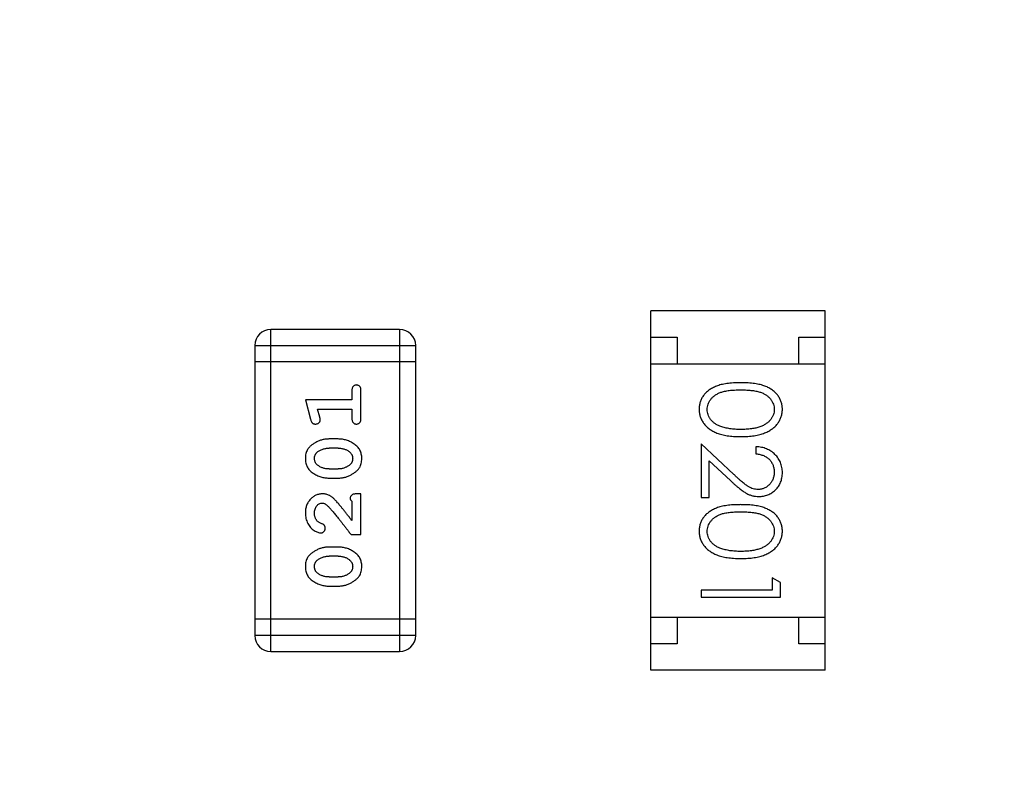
# Model space of a CAD drawing. Header units: millimetres. Extents: x 563 to 681, y 173 to 284.
# Tile 22 of 167: x 612.26 to 614.13, y 189.61 to 191.02. Entities that reach past the tile are written whole.
import ezdxf

# ---------------------------------------------------------------- set-up
doc = ezdxf.new("R2010")
doc.units = ezdxf.units.MM
doc.header["$LTSCALE"] = 30.734
doc.header["$PDMODE"] = 3
doc.header["$PDSIZE"] = 0.3125
doc.layers.get('0').update_dxf_attribs({"linetype": 'CONTINUOUS'})
doc.layers.get('Defpoints').update_dxf_attribs({"linetype": 'CONTINUOUS'})
doc.layers.add('dim', color=6, linetype='CONTINUOUS', lineweight=9)
doc.styles.add('Verdana', font='verdana.ttf', dxfattribs={"height": 2.5})
doc.dimstyles.new('aaaaaaaa 3.0', dxfattribs={"dimtxt": 2.5, "dimasz": 1.5, "dimexe": 1.25, "dimexo": 0.625, "dimtad": 1, "dimdec": 1, "dimzin": 9, "dimdsep": 46, "dimtxsty": 'Verdana', "dimcen": 0, "dimazin": 0, "dimtfac": 1, "dimtofl": 0, "dimtmove": 0, "dimatfit": 3, "dimfxl": 1, "dimlwd": 25, "dimlwe": 25, "dimarcsym": 0})

# ---------------------------------------------------------------- blocks, each defined once
blk = doc.blocks.new('*D29')
at = {"layer": 'Defpoints', "color": 0}
for p in [(620.4995, 197.4502), (610.3968, 193.4054), (620.4995, 189.6065)]:
    blk.add_point(p, dxfattribs=at)
at = {"layer": 'dim', "color": 0, "lineweight": 25}
for p, q in [((610.3968, 194.0304), (610.3968, 198.7002)), ((620.4995, 190.2315), (620.4995, 198.7002)), ((611.8968, 197.4502), (618.9995, 197.4502))]:
    blk.add_line(p, q, dxfattribs=at)
at = {"layer": 'dim', "color": 0}
for points in [[(611.8968, 197.7002), (611.8968, 197.2002), (610.3968, 197.4502)], [(618.9995, 197.2002), (618.9995, 197.7002), (620.4995, 197.4502)]]:
    blk.add_solid(points, dxfattribs=at)
at = {"layer": 'dim', "color": 0, "insert": (615.4482, 199.3765), "char_height": 2.5, "attachment_point": 5, "style": 'Verdana'}
blk.add_mtext('10.1', dxfattribs=at)

msp = doc.modelspace()

# ---------------------------------------------------------------- linework, layer by layer
at = {"linetype": 'Continuous'}
for p, q in [((613.4576, 189.7905), (613.4576, 190.4705)), ((613.7876, 190.4705), (613.4576, 190.4705)), ((613.7876, 189.7905), (613.7876, 190.4705)), ((612.7378, 189.8256), (612.7378, 190.4352)), ((612.9816, 190.4352), (612.7378, 190.4352)), ((612.9816, 190.4352), (612.9816, 189.8256)), ((613.4576, 190.4205), (613.5076, 190.4205)), ((613.5076, 190.4205), (613.5076, 190.3705)), ((613.7376, 190.3705), (613.7376, 190.4205)), ((613.7376, 190.4205), (613.7876, 190.4205)), ((612.7073, 190.4048), (612.7073, 189.8561)), ((612.7073, 190.4048), (613.0121, 190.4048)), ((613.0121, 189.8561), (613.0121, 190.4048)), ((613.0121, 190.3743), (612.7073, 190.3743)), ((613.4576, 190.3705), (613.7876, 190.3705)), ((612.8912, 190.3192), (612.8912, 190.3019)), ((612.9085, 190.2673), (612.9085, 190.3192)), ((612.8031, 190.3019), (612.813, 190.2653)), ((612.8912, 190.3019), (612.8031, 190.3019)), ((612.8304, 190.2696), (612.8262, 190.2846)), ((612.8262, 190.2846), (612.8912, 190.2846)), ((612.8912, 190.2846), (612.8912, 190.2673)), ((612.8654, 190.228), (612.8477, 190.228)), ((612.8652, 190.2107), (612.848, 190.2107)), ((613.5529, 190.219), (613.5529, 190.1171)), ((613.6149, 190.1609), (613.5529, 190.219)), ((613.6567, 190.2133), (613.6567, 190.1998)), ((612.848, 190.1713), (612.8652, 190.1713)), ((613.5682, 190.1171), (613.5682, 190.1869)), ((613.5682, 190.1869), (613.6083, 190.1494)), ((612.8477, 190.154), (612.8654, 190.154)), ((612.9085, 190.1241), (612.9006, 190.1241)), ((612.9085, 190.0471), (612.9085, 190.1241)), ((613.5529, 190.1171), (613.5682, 190.1171)), ((612.8912, 190.11), (612.8912, 190.0738)), ((612.8896, 190.0471), (612.9085, 190.0471)), ((612.8654, 190.0235), (612.8477, 190.0235)), ((612.8652, 190.0062), (612.848, 190.0062)), ((612.848, 189.9668), (612.8652, 189.9668)), ((613.6875, 189.9652), (613.6875, 189.9421)), ((613.7029, 189.9564), (613.6875, 189.9652)), ((612.8477, 189.9495), (612.8654, 189.9495)), ((613.7029, 189.9287), (613.7029, 189.9564)), ((613.5529, 189.9421), (613.5529, 189.9287)), ((613.6875, 189.9421), (613.5529, 189.9421)), ((613.5529, 189.9287), (613.7029, 189.9287)), ((613.4576, 189.8905), (613.7876, 189.8905)), ((613.5076, 189.8905), (613.5076, 189.8405)), ((613.7376, 189.8405), (613.7376, 189.8905)), ((613.0121, 189.8866), (612.7073, 189.8866)), ((613.0121, 189.8561), (612.7073, 189.8561)), ((613.5076, 189.8405), (613.4576, 189.8405)), ((613.7876, 189.8405), (613.7376, 189.8405)), ((612.7378, 189.8256), (612.9816, 189.8256)), ((613.7876, 189.7905), (613.4576, 189.7905))]:
    msp.add_line(p, q, dxfattribs=at)
for centre, start, end in [((612.7378, 190.4048), 90, 180), ((612.9816, 190.4048), 0, 90), ((612.7378, 189.8561), 180, 270), ((612.9816, 189.8561), 270, 0)]:
    msp.add_arc(centre, 0.0305, start, end, dxfattribs=at)
for points, knots in [([(612.8998, 190.3302), (612.8992, 190.3302), (612.898, 190.3301), (612.8964, 190.3296), (612.8949, 190.3288), (612.8935, 190.3276), (612.8925, 190.3261), (612.8917, 190.3241), (612.8912, 190.3218), (612.8912, 190.3201), (612.8912, 190.3192)], [0, 0, 0, 0, 0.11517, 0.223509, 0.328254, 0.438012, 0.553651, 0.682263, 0.830856, 1, 1, 1, 1]), ([(612.9085, 190.3192), (612.9085, 190.3201), (612.9084, 190.3218), (612.908, 190.3241), (612.9072, 190.3261), (612.9062, 190.3276), (612.9048, 190.3288), (612.9033, 190.3296), (612.9016, 190.3301), (612.9004, 190.3302), (612.8998, 190.3302)], [0, 0, 0, 0, 0.169012, 0.317488, 0.445429, 0.560977, 0.67065, 0.776666, 0.88492, 1, 1, 1, 1]), ([(613.6278, 190.3344), (613.6254, 190.3344), (613.6208, 190.3344), (613.614, 190.3341), (613.6076, 190.3336), (613.6017, 190.3329), (613.5962, 190.332), (613.591, 190.3309), (613.5863, 190.3296), (613.582, 190.3281), (613.578, 190.3264), (613.5742, 190.3245), (613.5708, 190.3225), (613.5676, 190.3203), (613.5646, 190.318), (613.5619, 190.3156), (613.5594, 190.3129), (613.5572, 190.3101), (613.5553, 190.3072), (613.5536, 190.3042), (613.5522, 190.3011), (613.551, 190.2979), (613.5501, 190.2946), (613.5495, 190.2912), (613.5491, 190.2878), (613.549, 190.2855), (613.549, 190.2843)], [0, 0, 0, 0, 0.068113, 0.132564, 0.193427, 0.250218, 0.303569, 0.353576, 0.400235, 0.443586, 0.484619, 0.524292, 0.56238, 0.599049, 0.63494, 0.669782, 0.704009, 0.737842, 0.771098, 0.803896, 0.836415, 0.868639, 0.900715, 0.933378, 0.966213, 1, 1, 1, 1]), ([(613.5644, 190.2838), (613.5645, 190.2855), (613.5646, 190.2888), (613.5659, 190.2937), (613.568, 190.2984), (613.5704, 190.3022), (613.5727, 190.305), (613.5746, 190.3071), (613.5768, 190.309), (613.5791, 190.3107), (613.5816, 190.3124), (613.5843, 190.3138), (613.5872, 190.3152), (613.5903, 190.3164), (613.5937, 190.3175), (613.5975, 190.3184), (613.6016, 190.3192), (613.6061, 190.3199), (613.611, 190.3203), (613.6163, 190.3207), (613.622, 190.3209), (613.6258, 190.321), (613.6279, 190.321)], [0, 0, 0, 0, 0.060034, 0.120278, 0.182348, 0.247919, 0.281641, 0.315701, 0.350322, 0.385703, 0.421819, 0.459196, 0.497866, 0.538301, 0.58121, 0.628183, 0.679403, 0.734699, 0.794074, 0.858416, 0.927049, 1, 1, 1, 1]), ([(613.7067, 190.2843), (613.7067, 190.2855), (613.7066, 190.2878), (613.7062, 190.2912), (613.7056, 190.2946), (613.7046, 190.2979), (613.7035, 190.3011), (613.702, 190.3042), (613.7003, 190.3073), (613.6983, 190.3102), (613.6961, 190.313), (613.6937, 190.3157), (613.691, 190.3182), (613.688, 190.3205), (613.6848, 190.3226), (613.6813, 190.3247), (613.6776, 190.3265), (613.6737, 190.3282), (613.6694, 190.3296), (613.6647, 190.3309), (613.6596, 190.332), (613.654, 190.3329), (613.6481, 190.3336), (613.6417, 190.3341), (613.6349, 190.3344), (613.6302, 190.3344), (613.6278, 190.3344)], [0, 0, 0, 0, 0.033742, 0.066533, 0.099153, 0.13154, 0.164087, 0.196563, 0.229707, 0.263315, 0.297504, 0.331686, 0.366482, 0.4021, 0.438958, 0.476748, 0.515985, 0.556589, 0.599519, 0.645765, 0.695487, 0.748721, 0.805687, 0.866754, 0.931405, 1, 1, 1, 1]), ([(613.6279, 190.321), (613.6299, 190.321), (613.6338, 190.3209), (613.6394, 190.3207), (613.6447, 190.3203), (613.6496, 190.3198), (613.6541, 190.3192), (613.6583, 190.3184), (613.662, 190.3175), (613.6655, 190.3164), (613.6686, 190.3152), (613.6715, 190.3138), (613.6742, 190.3123), (613.6767, 190.3107), (613.679, 190.3089), (613.6811, 190.307), (613.6831, 190.305), (613.6853, 190.3022), (613.6877, 190.2984), (613.6898, 190.2937), (613.6911, 190.2888), (613.6912, 190.2855), (613.6913, 190.2838)], [0, 0, 0, 0, 0.073302, 0.142286, 0.206253, 0.266017, 0.321612, 0.372532, 0.419497, 0.462398, 0.502825, 0.541489, 0.579034, 0.615143, 0.650298, 0.684912, 0.718701, 0.752189, 0.817245, 0.879117, 0.939613, 1, 1, 1, 1]), ([(613.549, 190.2843), (613.549, 190.2831), (613.5491, 190.2807), (613.5495, 190.2772), (613.5502, 190.2738), (613.5511, 190.2704), (613.5523, 190.2672), (613.5537, 190.2639), (613.5555, 190.2609), (613.5575, 190.2578), (613.5597, 190.255), (613.5623, 190.2522), (613.565, 190.2496), (613.5681, 190.2472), (613.5714, 190.245), (613.575, 190.2429), (613.5788, 190.241), (613.5828, 190.2392), (613.5872, 190.2376), (613.592, 190.2363), (613.5971, 190.2351), (613.6025, 190.2341), (613.6083, 190.2334), (613.6145, 190.2329), (613.621, 190.2326), (613.6255, 190.2325), (613.6278, 190.2325)], [0, 0, 0, 0, 0.033824, 0.067298, 0.10028, 0.133019, 0.165736, 0.198792, 0.232372, 0.266409, 0.301016, 0.336196, 0.371972, 0.408574, 0.446394, 0.485225, 0.525372, 0.567224, 0.611081, 0.65775, 0.70702, 0.759235, 0.814484, 0.873227, 0.934937, 1, 1, 1, 1]), ([(613.5901, 190.2516), (613.5891, 190.252), (613.587, 190.2528), (613.5841, 190.2541), (613.5814, 190.2556), (613.5789, 190.2572), (613.5766, 190.2589), (613.5744, 190.2608), (613.5725, 190.2628), (613.5703, 190.2656), (613.5679, 190.2693), (613.5659, 190.274), (613.5646, 190.2788), (613.5645, 190.2822), (613.5644, 190.2838)], [0, 0, 0, 0, 0.075949, 0.148549, 0.218996, 0.286119, 0.351826, 0.416074, 0.478265, 0.540325, 0.660405, 0.774606, 0.887187, 1, 1, 1, 1]), ([(613.6278, 190.2325), (613.6301, 190.2325), (613.6346, 190.2326), (613.6412, 190.2329), (613.6474, 190.2334), (613.6532, 190.2342), (613.6587, 190.2351), (613.6638, 190.2363), (613.6685, 190.2377), (613.673, 190.2393), (613.6771, 190.2411), (613.6809, 190.243), (613.6844, 190.2451), (613.6878, 190.2474), (613.6908, 190.2498), (613.6936, 190.2523), (613.6961, 190.2551), (613.6983, 190.2579), (613.7003, 190.2609), (613.702, 190.264), (613.7035, 190.2672), (613.7046, 190.2704), (613.7056, 190.2738), (613.7062, 190.2772), (613.7066, 190.2807), (613.7067, 190.2831), (613.7067, 190.2843)], [0, 0, 0, 0, 0.065278, 0.127205, 0.186168, 0.241675, 0.294115, 0.343609, 0.390387, 0.434463, 0.476646, 0.517002, 0.555936, 0.593716, 0.630057, 0.665601, 0.700745, 0.734917, 0.768681, 0.802087, 0.834849, 0.867433, 0.900138, 0.932806, 0.966212, 1, 1, 1, 1]), ([(613.6913, 190.2838), (613.6912, 190.2822), (613.6911, 190.2789), (613.6898, 190.274), (613.6877, 190.2694), (613.6853, 190.2656), (613.683, 190.2628), (613.681, 190.2607), (613.6788, 190.2588), (613.6763, 190.257), (613.6736, 190.2553), (613.6707, 190.2537), (613.6675, 190.2523), (613.6641, 190.251), (613.6604, 190.2498), (613.6565, 190.2487), (613.6523, 190.2479), (613.6479, 190.2472), (613.6433, 190.2467), (613.6383, 190.2462), (613.6332, 190.246), (613.6297, 190.246), (613.6279, 190.246)], [0, 0, 0, 0, 0.059689, 0.119507, 0.181075, 0.246162, 0.279894, 0.314468, 0.350403, 0.387474, 0.426147, 0.466624, 0.508745, 0.553328, 0.600058, 0.649177, 0.700552, 0.754894, 0.811825, 0.871514, 0.934319, 1, 1, 1, 1]), ([(612.813, 190.2653), (612.8132, 190.2645), (612.8137, 190.2629), (612.8145, 190.2608), (612.8155, 190.2592), (612.8165, 190.258), (612.8177, 190.2572), (612.819, 190.2567), (612.8205, 190.2563), (612.8216, 190.2563), (612.8221, 190.2563)], [0, 0, 0, 0, 0.187321, 0.344927, 0.475328, 0.579604, 0.674244, 0.773631, 0.882025, 1, 1, 1, 1]), ([(612.8221, 190.2563), (612.8228, 190.2563), (612.824, 190.2564), (612.8257, 190.2568), (612.8273, 190.2575), (612.8287, 190.2586), (612.8299, 190.2598), (612.8308, 190.2611), (612.8313, 190.2626), (612.8314, 190.2637), (612.8314, 190.2642)], [0, 0, 0, 0, 0.138815, 0.27042, 0.39836, 0.52875, 0.654955, 0.771147, 0.884581, 1, 1, 1, 1]), ([(612.8314, 190.2642), (612.8314, 190.2645), (612.8313, 190.2653), (612.8311, 190.2665), (612.8308, 190.268), (612.8305, 190.269), (612.8304, 190.2696)], [0, 0, 0, 0, 0.183151, 0.413144, 0.682305, 1, 1, 1, 1]), ([(612.8912, 190.2673), (612.8912, 190.2664), (612.8912, 190.2647), (612.8917, 190.2624), (612.8925, 190.2604), (612.8935, 190.2589), (612.8949, 190.2577), (612.8964, 190.2569), (612.898, 190.2564), (612.8992, 190.2563), (612.8998, 190.2563)], [0, 0, 0, 0, 0.169102, 0.317658, 0.446239, 0.563118, 0.671828, 0.776546, 0.884858, 1, 1, 1, 1]), ([(612.8998, 190.2563), (612.9004, 190.2563), (612.9016, 190.2564), (612.9033, 190.2569), (612.9048, 190.2577), (612.9062, 190.2589), (612.9072, 190.2604), (612.908, 190.2624), (612.9084, 190.2647), (612.9085, 190.2664), (612.9085, 190.2673)], [0, 0, 0, 0, 0.115051, 0.223278, 0.329269, 0.437893, 0.554681, 0.682591, 0.83103, 1, 1, 1, 1]), ([(613.6279, 190.246), (613.626, 190.246), (613.6225, 190.246), (613.6173, 190.2463), (613.6123, 190.2467), (613.6074, 190.2473), (613.6028, 190.2482), (613.5984, 190.2491), (613.5942, 190.2503), (613.5915, 190.2512), (613.5901, 190.2516)], [0, 0, 0, 0, 0.141157, 0.277773, 0.409244, 0.535676, 0.657497, 0.775458, 0.889412, 1, 1, 1, 1]), ([(612.8477, 190.228), (612.8466, 190.2279), (612.8445, 190.2279), (612.8413, 190.2276), (612.8382, 190.2271), (612.8351, 190.2264), (612.832, 190.2255), (612.829, 190.2244), (612.826, 190.2231), (612.8231, 190.2216), (612.8204, 190.22), (612.8179, 190.2184), (612.8155, 190.2167), (612.8134, 190.215), (612.8116, 190.2133), (612.8099, 190.2116), (612.8085, 190.2099), (612.8069, 190.2075), (612.8053, 190.2043), (612.804, 190.2002), (612.8032, 190.1956), (612.8031, 190.1925), (612.8031, 190.1908)], [0, 0, 0, 0, 0.049855, 0.099516, 0.148482, 0.19758, 0.246804, 0.296268, 0.346517, 0.397047, 0.446826, 0.49336, 0.537801, 0.579207, 0.617974, 0.654833, 0.689171, 0.722088, 0.786392, 0.853518, 0.924186, 1, 1, 1, 1]), ([(612.9101, 190.1911), (612.91, 190.1925), (612.91, 190.1953), (612.9092, 190.1994), (612.9081, 190.2033), (612.9065, 190.2068), (612.9045, 190.2102), (612.902, 190.2132), (612.899, 190.216), (612.8956, 190.2185), (612.8921, 190.2207), (612.8884, 190.2226), (612.8847, 190.2243), (612.8809, 190.2256), (612.8771, 190.2267), (612.8733, 190.2274), (612.8694, 190.2279), (612.8668, 190.2279), (612.8654, 190.228)], [0, 0, 0, 0, 0.067217, 0.131051, 0.19272, 0.252824, 0.312745, 0.373449, 0.436041, 0.501494, 0.567761, 0.632087, 0.695096, 0.757109, 0.817993, 0.878657, 0.939311, 1, 1, 1, 1]), ([(612.8257, 190.2031), (612.8265, 190.2037), (612.8281, 190.2049), (612.8306, 190.2064), (612.8333, 190.2078), (612.836, 190.2088), (612.8389, 190.2097), (612.8418, 190.2102), (612.8449, 190.2106), (612.8469, 190.2106), (612.848, 190.2107)], [0, 0, 0, 0, 0.125331, 0.248948, 0.371201, 0.494032, 0.616811, 0.742104, 0.868849, 1, 1, 1, 1]), ([(612.8652, 190.2107), (612.8662, 190.2106), (612.8683, 190.2106), (612.8714, 190.2103), (612.8743, 190.2097), (612.8771, 190.2089), (612.8798, 190.2079), (612.8823, 190.2066), (612.8847, 190.2052), (612.8862, 190.204), (612.887, 190.2034)], [0, 0, 0, 0, 0.135449, 0.266263, 0.393429, 0.516942, 0.639128, 0.758779, 0.879341, 1, 1, 1, 1]), ([(613.7067, 190.1644), (613.7067, 190.166), (613.7066, 190.1693), (613.7059, 190.1742), (613.7048, 190.1788), (613.7033, 190.1832), (613.7013, 190.1874), (613.6988, 190.1914), (613.696, 190.1953), (613.6927, 190.1988), (613.6891, 190.2021), (613.6852, 190.205), (613.681, 190.2074), (613.6766, 190.2094), (613.672, 190.2111), (613.6671, 190.2122), (613.662, 190.213), (613.6585, 190.2132), (613.6567, 190.2133)], [0, 0, 0, 0, 0.06445, 0.126725, 0.187421, 0.247417, 0.306749, 0.366595, 0.427749, 0.490235, 0.553031, 0.614805, 0.676505, 0.738096, 0.801021, 0.864897, 0.931209, 1, 1, 1, 1]), ([(612.8031, 190.1908), (612.8031, 190.1894), (612.8032, 190.1866), (612.8039, 190.1825), (612.805, 190.1787), (612.8066, 190.1751), (612.8087, 190.1718), (612.8112, 190.1687), (612.8142, 190.1659), (612.8176, 190.1635), (612.8211, 190.1613), (612.8248, 190.1594), (612.8285, 190.1577), (612.8323, 190.1564), (612.8361, 190.1553), (612.8399, 190.1546), (612.8438, 190.1541), (612.8464, 190.1541), (612.8477, 190.154)], [0, 0, 0, 0, 0.06692, 0.130834, 0.19258, 0.252759, 0.312631, 0.373411, 0.436359, 0.501894, 0.568244, 0.632472, 0.69556, 0.757163, 0.818592, 0.878885, 0.939235, 1, 1, 1, 1]), ([(612.8204, 190.191), (612.8204, 190.1916), (612.8204, 190.1928), (612.8207, 190.1946), (612.8211, 190.1963), (612.8217, 190.1979), (612.8224, 190.1994), (612.8233, 190.2007), (612.8244, 190.202), (612.8253, 190.2027), (612.8257, 190.2031)], [0, 0, 0, 0, 0.138115, 0.270177, 0.397547, 0.520057, 0.63869, 0.757499, 0.878226, 1, 1, 1, 1]), ([(612.8262, 190.1786), (612.8257, 190.179), (612.8248, 190.1798), (612.8237, 190.1811), (612.8226, 190.1825), (612.8218, 190.1841), (612.8212, 190.1857), (612.8207, 190.1874), (612.8205, 190.1891), (612.8204, 190.1903), (612.8204, 190.191)], [0, 0, 0, 0, 0.13042, 0.256046, 0.378133, 0.498725, 0.620452, 0.742761, 0.869406, 1, 1, 1, 1]), ([(612.8654, 190.154), (612.8665, 190.154), (612.8687, 190.1541), (612.8718, 190.1544), (612.875, 190.1549), (612.878, 190.1556), (612.8811, 190.1564), (612.8841, 190.1576), (612.8871, 190.1588), (612.8899, 190.1603), (612.8927, 190.1619), (612.8952, 190.1635), (612.8975, 190.1652), (612.8996, 190.1668), (612.9015, 190.1685), (612.9032, 190.1702), (612.9046, 190.1719), (612.9062, 190.1743), (612.9078, 190.1775), (612.9091, 190.1817), (612.9099, 190.1862), (612.91, 190.1894), (612.9101, 190.1911)], [0, 0, 0, 0, 0.049886, 0.09882, 0.148132, 0.19689, 0.246038, 0.295176, 0.345305, 0.395692, 0.445312, 0.491875, 0.535813, 0.577009, 0.616081, 0.652689, 0.687585, 0.720206, 0.785062, 0.85223, 0.923759, 1, 1, 1, 1]), ([(612.887, 190.2034), (612.8874, 190.203), (612.8883, 190.2022), (612.8895, 190.2009), (612.8905, 190.1995), (612.8913, 190.198), (612.892, 190.1964), (612.8924, 190.1947), (612.8927, 190.1929), (612.8927, 190.1917), (612.8928, 190.1911)], [0, 0, 0, 0, 0.129853, 0.25607, 0.380154, 0.49978, 0.62208, 0.743277, 0.868791, 1, 1, 1, 1]), ([(612.8928, 190.1911), (612.8927, 190.1905), (612.8927, 190.1892), (612.8925, 190.1874), (612.8921, 190.1857), (612.8915, 190.1841), (612.8907, 190.1827), (612.8898, 190.1813), (612.8887, 190.1801), (612.8879, 190.1793), (612.8875, 190.179)], [0, 0, 0, 0, 0.139844, 0.271849, 0.399162, 0.521619, 0.6402, 0.758957, 0.87828, 1, 1, 1, 1]), ([(613.6567, 190.1998), (613.658, 190.1997), (613.6606, 190.1994), (613.6644, 190.1987), (613.668, 190.1977), (613.6713, 190.1965), (613.6744, 190.195), (613.6772, 190.1933), (613.6799, 190.1913), (613.6822, 190.189), (613.6844, 190.1865), (613.6862, 190.1839), (613.6878, 190.1811), (613.6891, 190.1782), (613.6901, 190.1751), (613.6908, 190.1719), (613.6912, 190.1685), (613.6913, 190.1662), (613.6913, 190.165)], [0, 0, 0, 0, 0.073648, 0.143686, 0.210962, 0.275557, 0.338064, 0.399311, 0.4594, 0.51934, 0.579024, 0.637809, 0.695959, 0.754122, 0.813113, 0.873453, 0.935561, 1, 1, 1, 1]), ([(612.848, 190.1713), (612.8469, 190.1714), (612.8448, 190.1714), (612.8418, 190.1717), (612.8388, 190.1723), (612.836, 190.1731), (612.8334, 190.1741), (612.8308, 190.1754), (612.8284, 190.1768), (612.8269, 190.178), (612.8262, 190.1786)], [0, 0, 0, 0, 0.135446, 0.266257, 0.393419, 0.517936, 0.639137, 0.758785, 0.879345, 1, 1, 1, 1]), ([(612.8875, 190.179), (612.8867, 190.1784), (612.8851, 190.1771), (612.8826, 190.1756), (612.8799, 190.1743), (612.8772, 190.1732), (612.8743, 190.1724), (612.8714, 190.1717), (612.8683, 190.1714), (612.8662, 190.1714), (612.8652, 190.1713)], [0, 0, 0, 0, 0.124927, 0.248361, 0.370889, 0.492583, 0.61616, 0.741472, 0.869044, 1, 1, 1, 1]), ([(613.6609, 190.1325), (613.6593, 190.1326), (613.656, 190.1327), (613.6513, 190.1337), (613.6466, 190.1354), (613.6428, 190.1374), (613.6397, 190.1395), (613.637, 190.1413), (613.6341, 190.1437), (613.6308, 190.1463), (613.6272, 190.1494), (613.6234, 190.1529), (613.6192, 190.1567), (613.6164, 190.1595), (613.6149, 190.1609)], [0, 0, 0, 0, 0.088014, 0.174976, 0.2638, 0.355443, 0.406413, 0.465519, 0.533076, 0.609353, 0.693899, 0.787171, 0.889197, 1, 1, 1, 1]), ([(613.6913, 190.165), (613.6913, 190.1639), (613.6912, 190.1617), (613.6908, 190.1585), (613.6901, 190.1554), (613.6891, 190.1524), (613.6878, 190.1496), (613.6863, 190.1469), (613.6845, 190.1443), (613.6824, 190.1419), (613.6801, 190.1397), (613.6777, 190.1378), (613.6751, 190.1362), (613.6725, 190.1348), (613.6698, 190.1338), (613.6669, 190.1331), (613.6639, 190.1326), (613.6619, 190.1325), (613.6609, 190.1325)], [0, 0, 0, 0, 0.068027, 0.133505, 0.19695, 0.26027, 0.322741, 0.384982, 0.448465, 0.513424, 0.578224, 0.640011, 0.700094, 0.760067, 0.819012, 0.877878, 0.938035, 1, 1, 1, 1]), ([(613.6621, 190.119), (613.6636, 190.1191), (613.6665, 190.1192), (613.6708, 190.1197), (613.675, 190.1208), (613.679, 190.1221), (613.6828, 190.1239), (613.6865, 190.1261), (613.6901, 190.1286), (613.6935, 190.1315), (613.6966, 190.1347), (613.6993, 190.1383), (613.7016, 190.142), (613.7035, 190.146), (613.7049, 190.1503), (613.7059, 190.1548), (613.7066, 190.1595), (613.7067, 190.1627), (613.7067, 190.1644)], [0, 0, 0, 0, 0.06271, 0.123347, 0.183401, 0.242828, 0.302097, 0.36242, 0.423725, 0.487032, 0.550491, 0.612709, 0.674265, 0.73617, 0.799211, 0.863483, 0.930525, 1, 1, 1, 1]), ([(613.6083, 190.1494), (613.6098, 190.148), (613.6128, 190.1452), (613.6171, 190.1412), (613.6213, 190.1377), (613.6252, 190.1345), (613.6288, 190.1316), (613.6322, 190.1292), (613.6353, 190.1271), (613.6391, 190.1247), (613.6439, 190.1224), (613.6498, 190.1205), (613.6559, 190.1193), (613.66, 190.1191), (613.6621, 190.119)], [0, 0, 0, 0, 0.09953, 0.192079, 0.277712, 0.357454, 0.429648, 0.495771, 0.555538, 0.608657, 0.707578, 0.804328, 0.901298, 1, 1, 1, 1]), ([(612.8359, 190.1241), (612.8347, 190.1241), (612.8325, 190.124), (612.8293, 190.1236), (612.8262, 190.1227), (612.8232, 190.1216), (612.8204, 190.1201), (612.8177, 190.1184), (612.8151, 190.1163), (612.8126, 190.1139), (612.8104, 190.1112), (612.8084, 190.1084), (612.8068, 190.1053), (612.8054, 190.1021), (612.8044, 190.0987), (612.8036, 190.0951), (612.8032, 190.0914), (612.8031, 190.0888), (612.8031, 190.0875)], [0, 0, 0, 0, 0.060981, 0.120256, 0.178148, 0.236115, 0.293993, 0.352864, 0.413358, 0.476056, 0.539296, 0.602396, 0.665116, 0.728325, 0.792919, 0.859317, 0.928302, 1, 1, 1, 1]), ([(612.8641, 190.1074), (612.8634, 190.1083), (612.8619, 190.1099), (612.8597, 190.1123), (612.8576, 190.1144), (612.8556, 190.1163), (612.8537, 190.1179), (612.8519, 190.1193), (612.8503, 190.1204), (612.8482, 190.1215), (612.8457, 190.1226), (612.8425, 190.1235), (612.8392, 190.1241), (612.837, 190.1241), (612.8359, 190.1241)], [0, 0, 0, 0, 0.103002, 0.197728, 0.285279, 0.365235, 0.437224, 0.502446, 0.560545, 0.611446, 0.707576, 0.80349, 0.900532, 1, 1, 1, 1]), ([(612.9006, 190.1241), (612.8996, 190.1241), (612.8976, 190.1241), (612.8949, 190.1236), (612.8926, 190.123), (612.8909, 190.1219), (612.8896, 190.1206), (612.8887, 190.1191), (612.8881, 190.1173), (612.8881, 190.1161), (612.888, 190.1155)], [0, 0, 0, 0, 0.1844, 0.34094, 0.473574, 0.586824, 0.690029, 0.789175, 0.890445, 1, 1, 1, 1]), ([(612.888, 190.1155), (612.8881, 190.115), (612.8882, 190.1141), (612.8888, 190.1127), (612.8898, 190.1113), (612.8907, 190.1104), (612.8912, 190.11)], [0, 0, 0, 0, 0.20611, 0.432681, 0.695597, 1, 1, 1, 1]), ([(612.8204, 190.0873), (612.8204, 190.0887), (612.8205, 190.0914), (612.8214, 190.0953), (612.8227, 190.0986), (612.8247, 190.1015), (612.8269, 190.1038), (612.8294, 190.1056), (612.8321, 190.1066), (612.834, 190.1068), (612.8349, 190.1068)], [0, 0, 0, 0, 0.156344, 0.299348, 0.4327, 0.561, 0.682299, 0.791883, 0.89611, 1, 1, 1, 1]), ([(612.8349, 190.1068), (612.8357, 190.1068), (612.8373, 190.1066), (612.8398, 190.1057), (612.8423, 190.1041), (612.8438, 190.1028), (612.8446, 190.1021)], [0, 0, 0, 0, 0.212836, 0.442809, 0.70317, 1, 1, 1, 1]), ([(612.8446, 190.1021), (612.8451, 190.1016), (612.8461, 190.1007), (612.8476, 190.0991), (612.8494, 190.0972), (612.8513, 190.095), (612.8534, 190.0925), (612.8557, 190.0898), (612.8582, 190.0868), (612.861, 190.0835), (612.8639, 190.0799), (612.867, 190.076), (612.8703, 190.0719), (612.8738, 190.0675), (612.8774, 190.0628), (612.8813, 190.0578), (612.8854, 190.0525), (612.8882, 190.0489), (612.8896, 190.0471)], [0, 0, 0, 0, 0.026647, 0.057942, 0.094152, 0.134806, 0.180631, 0.231142, 0.286385, 0.346321, 0.411439, 0.481035, 0.555329, 0.634592, 0.718826, 0.807759, 0.901393, 1, 1, 1, 1]), ([(612.8912, 190.0738), (612.8896, 190.0758), (612.8866, 190.0796), (612.8823, 190.0851), (612.8784, 190.0901), (612.8748, 190.0945), (612.8716, 190.0985), (612.8688, 190.1019), (612.8664, 190.1048), (612.8648, 190.1066), (612.8641, 190.1074)], [0, 0, 0, 0, 0.176662, 0.337826, 0.484741, 0.617764, 0.73494, 0.837793, 0.926412, 1, 1, 1, 1]), ([(613.6278, 190.1037), (613.6254, 190.1036), (613.6208, 190.1036), (613.614, 190.1033), (613.6076, 190.1028), (613.6017, 190.1021), (613.5962, 190.1012), (613.591, 190.1001), (613.5863, 190.0988), (613.582, 190.0973), (613.578, 190.0956), (613.5742, 190.0937), (613.5708, 190.0917), (613.5676, 190.0895), (613.5646, 190.0873), (613.5619, 190.0848), (613.5594, 190.0821), (613.5572, 190.0793), (613.5553, 190.0764), (613.5536, 190.0734), (613.5522, 190.0703), (613.551, 190.0671), (613.5501, 190.0638), (613.5495, 190.0605), (613.5491, 190.057), (613.549, 190.0547), (613.549, 190.0535)], [0, 0, 0, 0, 0.068113, 0.132564, 0.193427, 0.250218, 0.303569, 0.353576, 0.400235, 0.443586, 0.484619, 0.524292, 0.56238, 0.599049, 0.63494, 0.669782, 0.704009, 0.737842, 0.771098, 0.803896, 0.836415, 0.868639, 0.900715, 0.933378, 0.966213, 1, 1, 1, 1]), ([(613.7067, 190.0535), (613.7067, 190.0547), (613.7066, 190.057), (613.7062, 190.0605), (613.7056, 190.0638), (613.7046, 190.0671), (613.7035, 190.0704), (613.702, 190.0735), (613.7003, 190.0765), (613.6983, 190.0795), (613.6961, 190.0823), (613.6937, 190.0849), (613.691, 190.0874), (613.688, 190.0897), (613.6848, 190.0919), (613.6813, 190.0939), (613.6776, 190.0957), (613.6737, 190.0974), (613.6694, 190.0989), (613.6647, 190.1001), (613.6596, 190.1013), (613.654, 190.1021), (613.6481, 190.1028), (613.6417, 190.1033), (613.6349, 190.1036), (613.6302, 190.1036), (613.6278, 190.1037)], [0, 0, 0, 0, 0.033742, 0.066533, 0.099153, 0.13154, 0.164087, 0.196563, 0.229707, 0.263315, 0.297504, 0.331686, 0.366482, 0.4021, 0.438958, 0.476748, 0.515985, 0.556589, 0.599519, 0.645765, 0.695487, 0.748721, 0.805687, 0.866754, 0.931405, 1, 1, 1, 1]), ([(612.8031, 190.0875), (612.8031, 190.0858), (612.8033, 190.0824), (612.8041, 190.0775), (612.8056, 190.0727), (612.8075, 190.0682), (612.81, 190.0641), (612.8128, 190.0604), (612.8161, 190.0573), (612.8197, 190.0548), (612.8232, 190.0528), (612.8265, 190.0513), (612.8296, 190.0504), (612.8315, 190.0503), (612.8324, 190.0502)], [0, 0, 0, 0, 0.098286, 0.193983, 0.289056, 0.384352, 0.477435, 0.566197, 0.652355, 0.737986, 0.818188, 0.887401, 0.94802, 1, 1, 1, 1]), ([(612.8258, 190.0725), (612.8253, 190.073), (612.8245, 190.074), (612.8234, 190.0756), (612.8225, 190.0773), (612.8217, 190.0791), (612.8211, 190.0811), (612.8207, 190.0831), (612.8204, 190.0852), (612.8204, 190.0866), (612.8204, 190.0873)], [0, 0, 0, 0, 0.121873, 0.243139, 0.363336, 0.485133, 0.607572, 0.734701, 0.864814, 1, 1, 1, 1]), ([(613.5644, 190.0531), (613.5645, 190.0547), (613.5646, 190.058), (613.5659, 190.0629), (613.568, 190.0676), (613.5704, 190.0714), (613.5727, 190.0742), (613.5746, 190.0763), (613.5768, 190.0782), (613.5791, 190.08), (613.5816, 190.0816), (613.5843, 190.0831), (613.5872, 190.0844), (613.5903, 190.0857), (613.5937, 190.0868), (613.5975, 190.0877), (613.6016, 190.0884), (613.6061, 190.0891), (613.611, 190.0896), (613.6163, 190.0899), (613.622, 190.0902), (613.6258, 190.0902), (613.6279, 190.0902)], [0, 0, 0, 0, 0.060034, 0.120278, 0.182348, 0.247919, 0.281641, 0.315701, 0.350322, 0.385703, 0.421819, 0.459196, 0.497866, 0.538301, 0.58121, 0.628183, 0.679403, 0.734699, 0.794074, 0.858416, 0.927049, 1, 1, 1, 1]), ([(613.6279, 190.0902), (613.6299, 190.0902), (613.6338, 190.0902), (613.6394, 190.0899), (613.6447, 190.0896), (613.6496, 190.0891), (613.6541, 190.0885), (613.6583, 190.0876), (613.662, 190.0867), (613.6655, 190.0856), (613.6686, 190.0844), (613.6715, 190.083), (613.6742, 190.0815), (613.6767, 190.0799), (613.679, 190.0782), (613.6811, 190.0763), (613.6831, 190.0742), (613.6853, 190.0714), (613.6877, 190.0676), (613.6898, 190.0629), (613.6911, 190.058), (613.6912, 190.0547), (613.6913, 190.0531)], [0, 0, 0, 0, 0.073302, 0.142286, 0.206253, 0.266017, 0.321612, 0.372532, 0.419497, 0.462398, 0.502825, 0.541489, 0.579034, 0.615143, 0.650298, 0.684912, 0.718701, 0.752189, 0.817245, 0.879117, 0.939613, 1, 1, 1, 1]), ([(612.8343, 190.0675), (612.8334, 190.0678), (612.8317, 190.0684), (612.8294, 190.0696), (612.8274, 190.0709), (612.8263, 190.072), (612.8258, 190.0725)], [0, 0, 0, 0, 0.285518, 0.544185, 0.781367, 1, 1, 1, 1]), ([(612.8324, 190.0502), (612.833, 190.0502), (612.834, 190.0503), (612.8356, 190.0508), (612.837, 190.0517), (612.8384, 190.0528), (612.8395, 190.0541), (612.8402, 190.0557), (612.8408, 190.0573), (612.8408, 190.0584), (612.8408, 190.059)], [0, 0, 0, 0, 0.120856, 0.239483, 0.360995, 0.490166, 0.620982, 0.746416, 0.870253, 1, 1, 1, 1]), ([(612.8408, 190.059), (612.8408, 190.0595), (612.8408, 190.0605), (612.8405, 190.0618), (612.84, 190.0631), (612.8394, 190.0642), (612.8385, 190.0653), (612.8373, 190.0661), (612.8359, 190.0669), (612.8348, 190.0673), (612.8343, 190.0675)], [0, 0, 0, 0, 0.127347, 0.246131, 0.359406, 0.470543, 0.586092, 0.711469, 0.847022, 1, 1, 1, 1]), ([(613.549, 190.0535), (613.549, 190.0523), (613.5491, 190.0499), (613.5495, 190.0464), (613.5502, 190.043), (613.5511, 190.0396), (613.5523, 190.0364), (613.5537, 190.0332), (613.5555, 190.0301), (613.5575, 190.0271), (613.5597, 190.0242), (613.5623, 190.0215), (613.565, 190.0189), (613.5681, 190.0165), (613.5714, 190.0142), (613.575, 190.0121), (613.5788, 190.0102), (613.5828, 190.0084), (613.5872, 190.0068), (613.592, 190.0055), (613.5971, 190.0043), (613.6025, 190.0033), (613.6083, 190.0027), (613.6145, 190.0021), (613.621, 190.0018), (613.6255, 190.0018), (613.6278, 190.0017)], [0, 0, 0, 0, 0.033824, 0.067298, 0.10028, 0.133019, 0.165736, 0.198792, 0.232372, 0.266409, 0.301016, 0.336196, 0.371972, 0.408574, 0.446394, 0.485225, 0.525372, 0.567224, 0.611081, 0.65775, 0.70702, 0.759235, 0.814484, 0.873227, 0.934937, 1, 1, 1, 1]), ([(613.5901, 190.0209), (613.5891, 190.0213), (613.587, 190.022), (613.5841, 190.0234), (613.5814, 190.0248), (613.5789, 190.0264), (613.5766, 190.0282), (613.5744, 190.03), (613.5725, 190.032), (613.5703, 190.0348), (613.5679, 190.0385), (613.5659, 190.0432), (613.5646, 190.0481), (613.5645, 190.0514), (613.5644, 190.0531)], [0, 0, 0, 0, 0.075949, 0.148549, 0.218996, 0.286119, 0.351826, 0.416074, 0.478265, 0.540325, 0.660405, 0.774606, 0.887187, 1, 1, 1, 1]), ([(613.6278, 190.0017), (613.6301, 190.0018), (613.6346, 190.0018), (613.6412, 190.0021), (613.6474, 190.0026), (613.6532, 190.0034), (613.6587, 190.0043), (613.6638, 190.0055), (613.6685, 190.0069), (613.673, 190.0085), (613.6771, 190.0103), (613.6809, 190.0122), (613.6844, 190.0144), (613.6878, 190.0166), (613.6908, 190.019), (613.6936, 190.0216), (613.6961, 190.0243), (613.6983, 190.0272), (613.7003, 190.0302), (613.702, 190.0332), (613.7035, 190.0364), (613.7046, 190.0397), (613.7056, 190.043), (613.7062, 190.0464), (613.7066, 190.0499), (613.7067, 190.0523), (613.7067, 190.0535)], [0, 0, 0, 0, 0.065278, 0.127205, 0.186168, 0.241675, 0.294115, 0.343609, 0.390387, 0.434463, 0.476646, 0.517002, 0.555936, 0.593716, 0.630057, 0.665601, 0.700745, 0.734917, 0.768681, 0.802087, 0.834849, 0.867433, 0.900138, 0.932806, 0.966212, 1, 1, 1, 1]), ([(613.6913, 190.0531), (613.6912, 190.0514), (613.6911, 190.0481), (613.6898, 190.0433), (613.6877, 190.0386), (613.6853, 190.0349), (613.683, 190.032), (613.681, 190.03), (613.6788, 190.028), (613.6763, 190.0262), (613.6736, 190.0245), (613.6707, 190.023), (613.6675, 190.0215), (613.6641, 190.0202), (613.6604, 190.019), (613.6565, 190.018), (613.6523, 190.0171), (613.6479, 190.0164), (613.6433, 190.0159), (613.6383, 190.0154), (613.6332, 190.0153), (613.6297, 190.0152), (613.6279, 190.0152)], [0, 0, 0, 0, 0.059689, 0.119507, 0.181075, 0.246162, 0.279894, 0.314468, 0.350403, 0.387474, 0.426147, 0.466624, 0.508745, 0.553328, 0.600058, 0.649177, 0.700552, 0.754894, 0.811825, 0.871514, 0.934319, 1, 1, 1, 1]), ([(612.8477, 190.0235), (612.8466, 190.0234), (612.8445, 190.0234), (612.8413, 190.0231), (612.8382, 190.0226), (612.8351, 190.0219), (612.832, 190.021), (612.829, 190.0199), (612.826, 190.0186), (612.8231, 190.0171), (612.8204, 190.0155), (612.8179, 190.0138), (612.8155, 190.0122), (612.8134, 190.0105), (612.8116, 190.0088), (612.8099, 190.0071), (612.8085, 190.0054), (612.8069, 190.003), (612.8053, 189.9998), (612.804, 189.9957), (612.8032, 189.9911), (612.8031, 189.988), (612.8031, 189.9863)], [0, 0, 0, 0, 0.049855, 0.099516, 0.148482, 0.19758, 0.246804, 0.296268, 0.346517, 0.397047, 0.446826, 0.49336, 0.537801, 0.579207, 0.617974, 0.654833, 0.689171, 0.722088, 0.786392, 0.853518, 0.924186, 1, 1, 1, 1]), ([(612.9101, 189.9866), (612.91, 189.988), (612.91, 189.9908), (612.9092, 189.9949), (612.9081, 189.9988), (612.9065, 190.0023), (612.9045, 190.0057), (612.902, 190.0087), (612.899, 190.0115), (612.8956, 190.014), (612.8921, 190.0161), (612.8884, 190.0181), (612.8847, 190.0198), (612.8809, 190.0211), (612.8771, 190.0221), (612.8733, 190.0229), (612.8694, 190.0234), (612.8668, 190.0234), (612.8654, 190.0235)], [0, 0, 0, 0, 0.067217, 0.131051, 0.19272, 0.252824, 0.312745, 0.373449, 0.436041, 0.501494, 0.567761, 0.632087, 0.695096, 0.757109, 0.817993, 0.878657, 0.939311, 1, 1, 1, 1]), ([(613.6279, 190.0152), (613.626, 190.0152), (613.6225, 190.0152), (613.6173, 190.0155), (613.6123, 190.016), (613.6074, 190.0165), (613.6028, 190.0174), (613.5984, 190.0183), (613.5942, 190.0195), (613.5915, 190.0204), (613.5901, 190.0209)], [0, 0, 0, 0, 0.141157, 0.277773, 0.409244, 0.535676, 0.657497, 0.775458, 0.889412, 1, 1, 1, 1]), ([(612.8257, 189.9986), (612.8265, 189.9992), (612.8281, 190.0004), (612.8306, 190.0019), (612.8333, 190.0033), (612.836, 190.0043), (612.8389, 190.0051), (612.8418, 190.0057), (612.8449, 190.0061), (612.8469, 190.0061), (612.848, 190.0062)], [0, 0, 0, 0, 0.125331, 0.248948, 0.371201, 0.494032, 0.616811, 0.742104, 0.868849, 1, 1, 1, 1]), ([(612.8652, 190.0062), (612.8662, 190.0061), (612.8683, 190.0061), (612.8714, 190.0058), (612.8743, 190.0052), (612.8771, 190.0044), (612.8798, 190.0034), (612.8823, 190.0021), (612.8847, 190.0006), (612.8862, 189.9995), (612.887, 189.9989)], [0, 0, 0, 0, 0.135449, 0.266263, 0.393429, 0.516942, 0.639128, 0.758779, 0.879341, 1, 1, 1, 1]), ([(612.8031, 189.9863), (612.8031, 189.9849), (612.8032, 189.9821), (612.8039, 189.978), (612.805, 189.9742), (612.8066, 189.9706), (612.8087, 189.9673), (612.8112, 189.9642), (612.8142, 189.9614), (612.8176, 189.959), (612.8211, 189.9568), (612.8248, 189.9549), (612.8285, 189.9532), (612.8323, 189.9519), (612.8361, 189.9508), (612.8399, 189.9501), (612.8438, 189.9496), (612.8464, 189.9495), (612.8477, 189.9495)], [0, 0, 0, 0, 0.06692, 0.130834, 0.19258, 0.252759, 0.312631, 0.373411, 0.436359, 0.501894, 0.568244, 0.632472, 0.69556, 0.757163, 0.818592, 0.878885, 0.939235, 1, 1, 1, 1]), ([(612.8204, 189.9864), (612.8204, 189.9871), (612.8204, 189.9883), (612.8207, 189.9901), (612.8211, 189.9918), (612.8217, 189.9934), (612.8224, 189.9949), (612.8233, 189.9962), (612.8244, 189.9975), (612.8253, 189.9982), (612.8257, 189.9986)], [0, 0, 0, 0, 0.138115, 0.270177, 0.397547, 0.520057, 0.63869, 0.757499, 0.878226, 1, 1, 1, 1]), ([(612.8262, 189.9741), (612.8257, 189.9745), (612.8248, 189.9753), (612.8237, 189.9766), (612.8226, 189.978), (612.8218, 189.9795), (612.8212, 189.9811), (612.8207, 189.9828), (612.8205, 189.9846), (612.8204, 189.9858), (612.8204, 189.9864)], [0, 0, 0, 0, 0.13042, 0.256046, 0.378133, 0.498725, 0.620452, 0.742761, 0.869406, 1, 1, 1, 1]), ([(612.8654, 189.9495), (612.8665, 189.9495), (612.8687, 189.9496), (612.8718, 189.9499), (612.875, 189.9504), (612.878, 189.9511), (612.8811, 189.9519), (612.8841, 189.9531), (612.8871, 189.9543), (612.8899, 189.9558), (612.8927, 189.9574), (612.8952, 189.959), (612.8975, 189.9607), (612.8996, 189.9623), (612.9015, 189.964), (612.9032, 189.9657), (612.9046, 189.9674), (612.9062, 189.9698), (612.9078, 189.973), (612.9091, 189.9772), (612.9099, 189.9817), (612.91, 189.9849), (612.9101, 189.9866)], [0, 0, 0, 0, 0.049886, 0.09882, 0.148132, 0.19689, 0.246038, 0.295176, 0.345305, 0.395692, 0.445312, 0.491875, 0.535813, 0.577009, 0.616081, 0.652689, 0.687585, 0.720206, 0.785062, 0.85223, 0.923759, 1, 1, 1, 1]), ([(612.887, 189.9989), (612.8874, 189.9985), (612.8883, 189.9977), (612.8895, 189.9964), (612.8905, 189.995), (612.8913, 189.9934), (612.892, 189.9919), (612.8924, 189.9902), (612.8927, 189.9884), (612.8927, 189.9872), (612.8928, 189.9866)], [0, 0, 0, 0, 0.129853, 0.25607, 0.380154, 0.49978, 0.62208, 0.743277, 0.868791, 1, 1, 1, 1]), ([(612.8928, 189.9866), (612.8927, 189.986), (612.8927, 189.9847), (612.8925, 189.9829), (612.8921, 189.9812), (612.8915, 189.9796), (612.8907, 189.9782), (612.8898, 189.9768), (612.8887, 189.9756), (612.8879, 189.9748), (612.8875, 189.9745)], [0, 0, 0, 0, 0.139844, 0.271849, 0.399162, 0.521619, 0.6402, 0.758957, 0.87828, 1, 1, 1, 1]), ([(612.848, 189.9668), (612.8469, 189.9669), (612.8448, 189.9669), (612.8418, 189.9672), (612.8388, 189.9678), (612.836, 189.9686), (612.8334, 189.9696), (612.8308, 189.9709), (612.8284, 189.9723), (612.8269, 189.9735), (612.8262, 189.9741)], [0, 0, 0, 0, 0.135446, 0.266257, 0.393419, 0.517936, 0.639137, 0.758785, 0.879345, 1, 1, 1, 1]), ([(612.8875, 189.9745), (612.8867, 189.9739), (612.8851, 189.9726), (612.8826, 189.9711), (612.8799, 189.9698), (612.8772, 189.9687), (612.8743, 189.9679), (612.8714, 189.9672), (612.8683, 189.9669), (612.8662, 189.9669), (612.8652, 189.9668)], [0, 0, 0, 0, 0.124927, 0.248361, 0.370889, 0.492583, 0.61616, 0.741472, 0.869044, 1, 1, 1, 1])]:
    msp.add_open_spline(points, degree=3, knots=knots, dxfattribs=at)

# ---------------------------------------------------------------- dimensions: what is measured, and where the dimension line sits
at = {"layer": 'dim'}
dim = msp.add_linear_dim(base=(620.4995, 197.4502), p1=(610.3968, 193.4054), p2=(620.4995, 189.6065), dimstyle='aaaaaaaa 3.0', dxfattribs=at)
dim.commit()
dim.dimension.update_dxf_attribs({"geometry": '*D29', "text_midpoint": (615.4482, 199.3765)})

doc.saveas('drawing.dxf')
